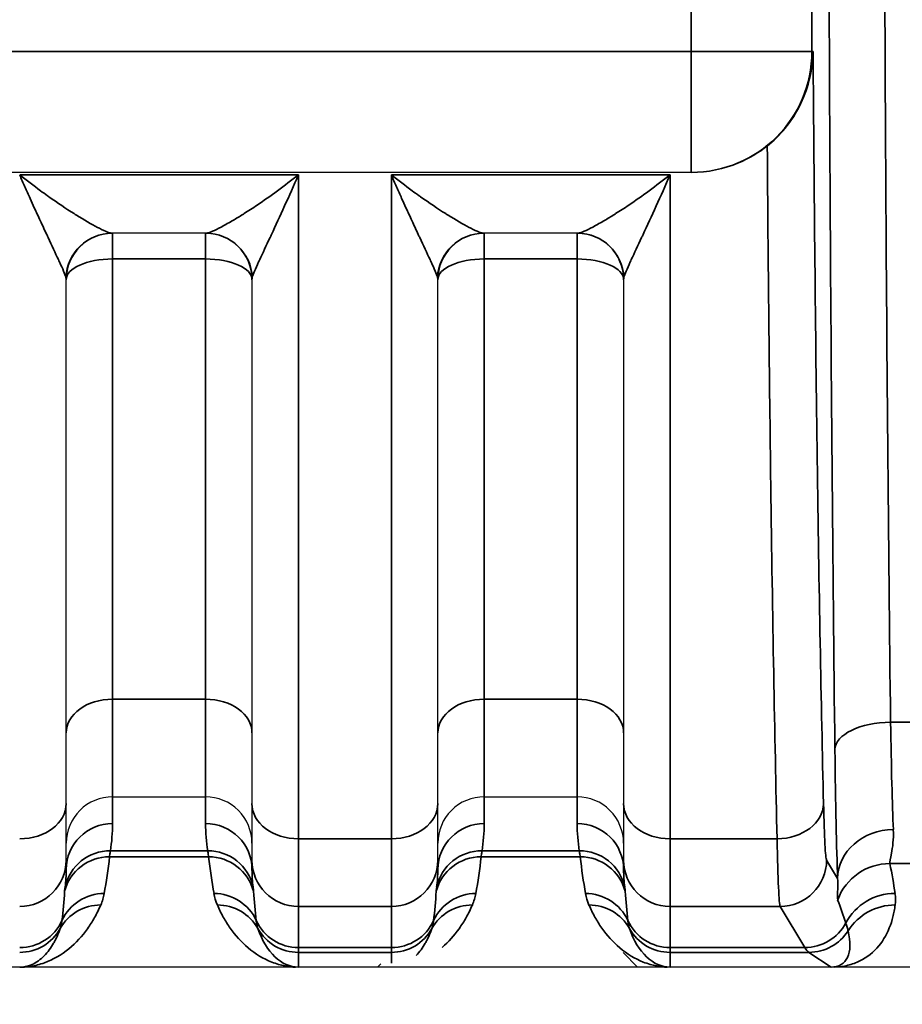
# Model space of a CAD drawing. Header units: millimetres. Extents: x 399 to 6233, y -1870 to 1602.
# Tile 229 of 256: x 6066 to 6075, y -533 to -522. Entities that reach past the tile are written whole.
import ezdxf

# ---------------------------------------------------------------- set-up
doc = ezdxf.new("R2010")
doc.units = ezdxf.units.MM
for name, color, linetype, lineweight in [('AM_5', 3, 'Continuous', 25), ('可見 (ISO)', 7, 'Continuous', 25), ('窄部可見 (ISO)', 7, 'Continuous', 35)]:
    doc.layers.add(name, color=color, linetype=linetype, lineweight=lineweight)
doc.styles.add('尺寸標註', font='romans.shx', dxfattribs={"bigfont": 'CHINESET.SHX'})
doc.dimstyles.new('CNS1$0', dxfattribs={"dimtxt": 2.5, "dimasz": 2.5, "dimexe": 1, "dimexo": 1, "dimgap": 1.5, "dimtad": 1, "dimtoh": 1, "dimdec": 1, "dimdsep": 46, "dimtxsty": '尺寸標註', "dimcen": 0, "dimclrd": 2, "dimclre": 2, "dimclrt": 1, "dimadec": 0, "dimazin": 2, "dimtp": 0.1, "dimtm": 0.1, "dimtfac": 0.71, "dimtdec": 1, "dimtmove": 0, "dimatfit": 0, "dimfxl": 0, "dimlwd": 13, "dimlwe": 13, "dimarcsym": 0})

# ---------------------------------------------------------------- blocks, each defined once
blk = doc.blocks.new('*D346')
at = {"layer": 'AM_5', "color": 2, "lineweight": 13}
for p, q in [((6110.218, -518.066), (6110.218, -550.64)), ((5949.518, -534.298), (5949.518, -550.64)), ((6107.718, -549.64), (5952.018, -549.64))]:
    blk.add_line(p, q, dxfattribs=at)
at = {"layer": 'AM_5', "color": 2, "lineweight": -2}
for points in [[(5952.018, -549.224), (5952.018, -550.057), (5949.518, -549.64)], [(6107.718, -549.224), (6107.718, -550.057), (6110.218, -549.64)]]:
    blk.add_solid(points, dxfattribs=at)
at = {"layer": 'Defpoints', "color": 0, "lineweight": -2}
for p in [(6110.218, -517.066), (5949.518, -533.298), (5949.518, -549.64)]:
    blk.add_point(p, dxfattribs=at)
at = {"layer": 'AM_5', "color": 1, "insert": (6037.096, -546.89), "char_height": 2.5, "attachment_point": 5, "style": '尺寸標註'}
blk.add_mtext('160.7', dxfattribs=at)

msp = doc.modelspace()

# ---------------------------------------------------------------- linework, layer by layer
at = {"layer": '可見 (ISO)'}
for p, q in [((6072.995, -523.91), (6061.541, -523.91)), ((6073.006, -523.91), (6072.995, -523.91)), ((6067.774, -524.566), (6066.762, -524.566)), ((6071.774, -524.566), (6070.762, -524.566)), ((6066.268, -530.706), (6066.268, -525.066)), ((6068.268, -525.066), (6068.268, -530.706)), ((6070.268, -530.706), (6070.268, -525.066)), ((6072.268, -525.066), (6072.268, -530.706)), ((6066.768, -530.632), (6067.768, -530.632)), ((6070.768, -530.632), (6071.768, -530.632)), ((6066.268, -531.313), (6066.268, -530.706)), ((6068.268, -530.706), (6068.268, -531.313)), ((6070.268, -531.313), (6070.268, -530.706)), ((6072.268, -530.706), (6072.268, -531.313)), ((6066.268, -531.313), (6066.268, -531.416)), ((6068.268, -531.416), (6068.268, -531.313)), ((6070.268, -531.313), (6070.268, -531.416)), ((6072.268, -531.416), (6072.268, -531.313)), ((6072.262, -532.31), (6072.418, -532.466)), ((6069.655, -532.429), (6069.618, -532.466)), ((6094.268, -532.466), (5989.768, -532.466))]:
    msp.add_line(p, q, dxfattribs=at)
for centre, radius, start, end in [((6066.768, -525.066), 0.5, 90, 180), ((6067.768, -525.066), 0.5, 0, 90), ((6070.768, -525.066), 0.5, 90, 180), ((6071.768, -525.066), 0.5, 0, 90), ((6070.683, -527.566), 3, 101.5801, 101.5804), ((6070.683, -527.566), 3, 57.9294, 57.9303)]:
    msp.add_arc(centre, radius, start, end, dxfattribs=at)
for points, knots in [([(6073.814, -523.627), (6073.883, -523.572), (6073.948, -523.508), (6074.076, -523.354), (6074.134, -523.263), (6074.222, -523.077), (6074.254, -522.984), (6074.296, -522.799), (6074.307, -522.707), (6074.308, -522.614), (6074.308, -522.612), (6074.308, -522.61)], [0.0000025, 0.0000025, 0.0000025, 0.0000025, 0.0273791, 0.0273791, 0.0597, 0.0597, 0.089653, 0.089653, 0.1184213, 0.1184213, 0.1189519, 0.1189519, 0.1189519, 0.1189519]), ([(6073.814, -523.627), (6073.723, -523.7), (6073.618, -523.763), (6073.347, -523.877), (6073.172, -523.91), (6073.006, -523.91)], [-0.08439113, -0.08439113, -0.08439113, -0.08439113, -0.04960186, -0.04960186, 0, 0, 0, 0]), ([(6066.768, -530.632), (6066.636, -530.632), (6066.506, -530.686), (6066.414, -530.778), (6066.322, -530.87), (6066.268, -531.001), (6066.268, -531.131)], [0, 0, 0, 0, 0.0003907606, 0.0003907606, 0.0003907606, 0.0007815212, 0.0007815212, 0.0007815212, 0.0007815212]), ([(6068.268, -531.131), (6068.268, -531), (6068.213, -530.87), (6068.121, -530.778), (6068.029, -530.686), (6067.9, -530.632), (6067.768, -530.632)], [-0.0000151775, -0.0000151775, -0.0000151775, -0.0000151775, 0.0003793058, 0.0003793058, 0.0003793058, 0.0007737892, 0.0007737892, 0.0007737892, 0.0007737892]), ([(6070.768, -530.632), (6070.636, -530.632), (6070.506, -530.686), (6070.414, -530.778), (6070.322, -530.87), (6070.268, -531.001), (6070.268, -531.131)], [0, 0, 0, 0, 0.0003907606, 0.0003907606, 0.0003907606, 0.0007815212, 0.0007815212, 0.0007815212, 0.0007815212]), ([(6072.268, -531.131), (6072.268, -531), (6072.213, -530.87), (6072.121, -530.778), (6072.029, -530.686), (6071.9, -530.632), (6071.768, -530.632)], [-0.0000151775, -0.0000151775, -0.0000151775, -0.0000151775, 0.0003793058, 0.0003793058, 0.0003793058, 0.0007737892, 0.0007737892, 0.0007737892, 0.0007737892]), ([(6068.768, -532.466), (6068.763, -532.466), (6068.758, -532.466), (6068.752, -532.466), (6068.746, -532.466), (6068.741, -532.466), (6068.736, -532.466)], [-0.00000448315, -0.00000448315, -0.00000448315, -0.00000448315, 0.00001417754, 0.00001417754, 0.00001417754, 0.00002981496, 0.00002981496, 0.00002981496, 0.00002981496]), ([(6072.768, -532.466), (6072.763, -532.466), (6072.758, -532.466), (6072.752, -532.466), (6072.746, -532.466), (6072.741, -532.466), (6072.736, -532.466)], [-0.00000448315, -0.00000448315, -0.00000448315, -0.00000448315, 0.00001417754, 0.00001417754, 0.00001417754, 0.00002981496, 0.00002981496, 0.00002981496, 0.00002981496]), ([(6074.537, -532.466), (6074.53, -532.466), (6074.522, -532.466), (6074.516, -532.466), (6074.51, -532.466), (6074.505, -532.466), (6074.501, -532.466)], [0.00000000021, 0.00000000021, 0.00000000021, 0.00000000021, 0.00002113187, 0.00002113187, 0.00002113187, 0.0000394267, 0.0000394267, 0.0000394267, 0.0000394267])]:
    msp.add_open_spline(points, degree=3, knots=knots, dxfattribs=at)
at = {"layer": '窄部可見 (ISO)'}
for p, q in [((6072.995, -522.61), (6072.995, -511.522)), ((6074.294, -511.522), (6074.294, -522.61)), ((6061.541, -522.61), (6072.995, -522.61)), ((6072.995, -523.91), (6072.995, -522.61)), ((6074.294, -522.61), (6072.995, -522.61)), ((6074.294, -522.61), (6074.308, -522.61)), ((6065.768, -523.937), (6068.768, -523.937)), ((6068.768, -531.084), (6068.768, -523.937)), ((6069.768, -523.937), (6069.768, -531.084)), ((6069.768, -523.937), (6072.768, -523.937)), ((6072.768, -531.084), (6072.768, -523.937)), ((6066.768, -524.842), (6066.768, -524.566)), ((6067.768, -524.842), (6067.768, -524.566)), ((6070.768, -524.842), (6070.768, -524.566)), ((6071.768, -524.842), (6071.768, -524.566)), ((6067.768, -524.842), (6066.768, -524.842)), ((6066.768, -529.582), (6066.768, -524.842)), ((6067.768, -524.842), (6067.768, -529.582)), ((6071.768, -524.842), (6070.768, -524.842)), ((6070.768, -529.582), (6070.768, -524.842)), ((6071.768, -524.842), (6071.768, -529.582)), ((6066.768, -529.582), (6067.768, -529.582)), ((6066.768, -530.632), (6066.768, -529.582)), ((6067.768, -529.582), (6067.768, -530.632)), ((6070.768, -529.582), (6071.768, -529.582)), ((6070.768, -530.632), (6070.768, -529.582)), ((6071.768, -529.582), (6071.768, -530.632)), ((6075.142, -529.828), (6075.393, -529.828)), ((6066.768, -530.632), (6066.768, -530.92)), ((6067.768, -530.92), (6067.768, -530.632)), ((6070.768, -530.632), (6070.768, -530.92)), ((6071.768, -530.92), (6071.768, -530.632)), ((6068.768, -531.084), (6069.768, -531.084)), ((6068.768, -531.813), (6068.768, -531.084)), ((6069.768, -531.084), (6069.768, -531.813)), ((6072.768, -531.084), (6073.92, -531.084)), ((6072.768, -531.813), (6072.768, -531.084)), ((6066.744, -531.215), (6067.791, -531.215)), ((6070.744, -531.215), (6071.791, -531.215)), ((6067.801, -531.278), (6066.734, -531.278)), ((6071.801, -531.278), (6070.734, -531.278)), ((6074.453, -531.313), (6074.571, -531.511)), ((6075.402, -531.351), (6075.134, -531.351)), ((6069.768, -531.813), (6068.768, -531.813)), ((6068.768, -531.813), (6068.768, -532.256)), ((6069.768, -532.256), (6069.768, -531.813)), ((6073.953, -531.813), (6072.768, -531.813)), ((6072.768, -531.813), (6072.768, -532.256)), ((6074.218, -532.256), (6073.953, -531.813)), ((6068.768, -532.256), (6069.768, -532.256)), ((6068.768, -532.307), (6068.768, -532.256)), ((6069.768, -532.307), (6068.768, -532.307)), ((6068.768, -532.307), (6068.768, -532.466)), ((6069.768, -532.256), (6069.768, -532.307)), ((6069.768, -532.422), (6069.768, -532.307)), ((6072.768, -532.256), (6074.218, -532.256)), ((6072.768, -532.307), (6072.768, -532.256)), ((6074.262, -532.307), (6072.768, -532.307)), ((6072.768, -532.307), (6072.768, -532.466)), ((6074.501, -532.466), (6074.262, -532.307))]:
    msp.add_line(p, q, dxfattribs=at)
for centre, major_axis, ratio, start_param, end_param in [((6075.627, -517.066), (0, -26), 0.02143, 4.712389, 5.225461), ((6072.995, -522.61), (0, -1.3), 0.999781, 0, 1.570796), ((6066.762, -525.066), (0, 0.5), 0.995128, 0, 1.522394), ((6067.774, -525.066), (0, 0.5), 0.995128, 4.760791, 6.283185), ((6070.762, -525.066), (0, 0.5), 0.995128, 0, 1.522394), ((6071.774, -525.066), (0, 0.5), 0.995128, 4.760791, 6.283185), ((6066.768, -525.066), (-0.5, 0), 0.448818, 4.712389, 6.283185), ((6067.768, -525.066), (0.5, 0), 0.448818, 0, 1.570796), ((6070.768, -525.066), (-0.5, 0), 0.448818, 4.712389, 6.283185), ((6071.768, -525.066), (0.5, 0), 0.448818, 0, 1.570796), ((6066.768, -529.943), (-0.5, 0), 0.722416, 4.712389, 6.283185), ((6067.768, -529.943), (0.5, 0), 0.722416, 0, 1.570796), ((6070.768, -529.943), (-0.5, 0), 0.722416, 4.712389, 6.283185), ((6071.768, -529.943), (0.5, 0), 0.722416, 0, 1.570796), ((6075.142, -530.123), (-0.6, -0.007), 0.49083, 4.706597, 6.259146), ((6075.198, -528.754), (0.007, -2.58), 0.02502, 5.141663, 5.756891), ((6074.598, -528.834), (-0.007, 3.096), 0.02085, 2.000085, 2.615317), ((6065.768, -530.706), (0.5, 0), 0.756436, 4.712389, 6.283185), ((6068.768, -530.706), (-0.5, 0), 0.756436, 0, 1.570796), ((6069.768, -530.706), (0.5, 0), 0.756436, 4.712389, 6.283185), ((6072.768, -530.706), (-0.5, 0), 0.756436, 0, 1.570796), ((6073.92, -530.706), (0.5, 0.012), 0.756341, 4.694068, 6.251166), ((6074.451, -529.204), (0.003, -2.11), 0.022449, 5.503973, 6.245732), ((6066.768, -531.416), (-0.5, 0), 0.991894, 4.712389, 6.283185), ((6066.262, -530.994), (-0.052, -0.974), 0.515671, 1.369912, 1.674524), ((6068.273, -530.994), (0.052, -0.974), 0.515671, 4.608661, 4.913273), ((6067.768, -531.416), (0.5, 0), 0.991894, 0, 1.570796), ((6070.768, -531.416), (-0.5, 0), 0.991894, 4.712389, 6.283185), ((6070.262, -530.994), (-0.052, -0.974), 0.515671, 1.369912, 1.674524), ((6072.273, -530.994), (0.052, -0.974), 0.515671, 4.608661, 4.913273), ((6071.768, -531.416), (0.5, 0), 0.991894, 0, 1.570796), ((6075.171, -531.511), (-0.6, -0.023), 0.876399, 4.678969, 6.239685), ((6073.951, -529.282), (-0.003, 2.532), 0.018707, 2.362393, 3.10415), ((6066.744, -531.71), (-0.494, 0.079), 0.99169, 4.869348, 6.224987), ((6067.791, -531.71), (0.494, 0.079), 0.99169, 0.058198, 1.413837), ((6070.744, -531.71), (-0.494, 0.079), 0.99169, 4.869348, 6.224987), ((6071.791, -531.71), (0.494, 0.079), 0.99169, 0.058198, 1.413837), ((6065.768, -531.313), (0.5, 0), 0.999391, 4.712389, 6.283185), ((6066.734, -531.777), (-0.497, 0.054), 0.998252, 4.819575, 6.131234), ((6066.216, -531.044), (-0.126, -1.734), 0.309252, 1.221866, 1.457857), ((6068.32, -531.044), (0.126, -1.734), 0.309252, 4.825328, 5.06132), ((6067.801, -531.777), (0.497, 0.054), 0.998252, 0.151951, 1.463611), ((6068.768, -531.313), (-0.5, 0), 0.999391, 0, 1.570796), ((6069.768, -531.313), (0.5, 0), 0.999391, 4.712389, 6.283185), ((6070.734, -531.777), (-0.497, 0.054), 0.998252, 4.819575, 6.131234), ((6070.216, -531.044), (-0.126, -1.734), 0.309252, 1.221866, 1.457857), ((6072.32, -531.044), (0.126, -1.734), 0.309252, 4.825328, 5.06132), ((6071.801, -531.777), (0.497, 0.054), 0.998252, 0.151951, 1.463611), ((6072.768, -531.313), (-0.5, 0), 0.999391, 0, 1.570796), ((6073.953, -531.313), (-0.429, -0.257), 0.999172, 1.030857, 2.600922), ((6075.134, -531.95), (0.588, 0.12), 0.998201, 1.369933, 2.582126), ((6074.413, -530.917), (0.587, -1.898), 0.297416, 1.071506, 1.249581), ((6065.768, -531.416), (0, 0.876), 0.570857, 4.496293, 4.712389), ((6068.768, -531.416), (0, 0.876), 0.570857, 1.570796, 1.786892), ((6069.768, -531.416), (0, 0.876), 0.570857, 4.496293, 4.712389), ((6072.768, -531.416), (0, 0.876), 0.570857, 1.570796, 1.786892), ((6065.768, -531.147), (0, 1.961), 0.255034, 4.282281, 4.453176), ((6066.677, -532.173), (-0.492, 0.092), 0.998212, 4.896417, 6.037237), ((6067.859, -532.173), (0.492, 0.092), 0.998212, 0.245949, 1.386768), ((6068.768, -531.147), (0, 1.961), 0.255034, 1.830009, 2.000904), ((6069.768, -531.147), (0, 1.961), 0.255034, 4.282281, 4.453176), ((6070.677, -532.173), (-0.492, 0.092), 0.998212, 4.896417, 6.037237), ((6071.859, -532.173), (0.492, 0.092), 0.998212, 0.245949, 1.386768), ((6072.768, -531.147), (0, 1.961), 0.255034, 1.830009, 2.000904), ((6075.189, -532.271), (0.594, 0.083), 0.998238, 1.431986, 2.513646), ((6066.64, -532.296), (-0.46, 0.197), 0.997957, 5.115617, 6.17612), ((6067.895, -532.296), (0.46, 0.197), 0.997957, 0.107065, 1.167568), ((6070.64, -532.296), (-0.46, 0.197), 0.997957, 5.115617, 6.17612), ((6071.895, -532.296), (0.46, 0.197), 0.997957, 0.107065, 1.167568), ((6073.765, -531.001), (-1.006, 2.097), 0.194686, 4.130256, 4.260833), ((6075.191, -532.395), (0.595, -0.075), 0.998245, 1.696485, 2.702846), ((6065.768, -531.756), (-0.5, 0), 0.999391, 1.570796, 2.711485), ((6068.768, -531.756), (-0.5, 0), 0.999391, 0.430108, 1.570796), ((6069.768, -531.756), (-0.5, 0), 0.999391, 1.570796, 2.711485), ((6072.768, -531.756), (-0.5, 0), 0.999391, 0.430108, 1.570796), ((6074.218, -531.756), (-0.429, -0.257), 0.999172, 1.030857, 2.112865), ((6065.768, -531.807), (-0.5, 0), 0.999903, 1.570796, 2.630736), ((6068.768, -531.807), (-0.5, 0), 0.999903, 0.510856, 1.570796), ((6068.768, -531.655), (0, 0.811), 0.616376, 2.081653, 3.141593), ((6069.768, -531.807), (-0.5, 0), 0.999903, 1.570796, 2.630736), ((6072.768, -531.807), (-0.5, 0), 0.999903, 0.510856, 1.570796), ((6072.768, -531.655), (0, 0.811), 0.616376, 2.081653, 3.141593), ((6074.262, -531.807), (-0.277, -0.416), 0.999683, 0.588111, 1.594775), ((6073.987, -531.624), (-0.641, 0.802), 0.399262, 2.832426, 3.839089), ((6074.291, -432.273), (0, -100.043), 0.020838, 6.248286, 6.269226)]:
    msp.add_ellipse(centre, major_axis=major_axis, ratio=ratio, start_param=start_param, end_param=end_param, dxfattribs=at)
for points, knots in [([(6074.542, -530.123), (6074.519, -528.141), (6074.501, -526.015), (6074.489, -523.815), (6074.476, -521.615), (6074.47, -519.341), (6074.47, -517.066)], [5.7701132, 5.7701132, 5.7701132, 5.7701132, 6.0266493, 6.0266493, 6.0266493, 6.2831853, 6.2831853, 6.2831853, 6.2831853]), ([(6074.308, -522.61), (6074.318, -524.141), (6074.333, -525.634), (6074.352, -527.001), (6074.371, -528.386), (6074.394, -529.641), (6074.42, -530.706)], [0.3125516, 0.3125516, 0.3125516, 0.3125516, 0.583573, 0.583573, 0.583573, 0.8578464, 0.8578464, 0.8578464, 0.8578464]), ([(6073.92, -531.084), (6073.894, -529.987), (6073.871, -528.697), (6073.852, -527.277), (6073.837, -526.128), (6073.824, -524.895), (6073.814, -523.627)], [5.4253389, 5.4253389, 5.4253389, 5.4253389, 5.6994911, 5.6994911, 5.6994911, 5.9212639, 5.9212639, 5.9212639, 5.9212639]), ([(6066.265, -525.042), (6066.26, -525.024), (6066.251, -525), (6066.24, -524.973), (6066.228, -524.943), (6066.213, -524.91), (6066.196, -524.874), (6066.192, -524.866), (6066.188, -524.857), (6066.184, -524.848), (6066.151, -524.777), (6066.113, -524.696), (6066.073, -524.611), (6066.068, -524.6), (6066.063, -524.59), (6066.058, -524.579), (6066.036, -524.53), (6066.012, -524.48), (6065.989, -524.429), (6065.968, -524.384), (6065.947, -524.338), (6065.925, -524.291), (6065.91, -524.258), (6065.895, -524.224), (6065.879, -524.19), (6065.861, -524.149), (6065.842, -524.107), (6065.824, -524.065), (6065.805, -524.023), (6065.786, -523.98), (6065.768, -523.937)], [0, 0, 0, 0, 0.000170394, 0.000170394, 0.000170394, 0.00035746, 0.00035746, 0.00035746, 0.000401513, 0.000401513, 0.000401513, 0.000758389, 0.000758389, 0.000758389, 0.000803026, 0.000803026, 0.000803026, 0.001003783, 0.001003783, 0.001003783, 0.001179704, 0.001179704, 0.001179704, 0.001304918, 0.001304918, 0.001304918, 0.001455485, 0.001455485, 0.001455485, 0.001606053, 0.001606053, 0.001606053, 0.001606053]), ([(6065.768, -523.937), (6065.842, -523.996), (6065.918, -524.053), (6065.992, -524.108), (6066.017, -524.126), (6066.042, -524.144), (6066.066, -524.161), (6066.072, -524.165), (6066.077, -524.169), (6066.083, -524.173), (6066.175, -524.238), (6066.266, -524.3), (6066.353, -524.354), (6066.362, -524.36), (6066.37, -524.365), (6066.379, -524.371), (6066.461, -524.422), (6066.539, -524.467), (6066.606, -524.502), (6066.612, -524.505), (6066.619, -524.508), (6066.625, -524.511), (6066.658, -524.528), (6066.688, -524.542), (6066.712, -524.552), (6066.735, -524.561), (6066.753, -524.566), (6066.762, -524.566)], [-0.000006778, -0.000006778, -0.000006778, -0.000006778, 0.000287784, 0.000287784, 0.000287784, 0.000385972, 0.000385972, 0.000385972, 0.000408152, 0.000408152, 0.000408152, 0.000778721, 0.000778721, 0.000778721, 0.000816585, 0.000816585, 0.000816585, 0.001171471, 0.001171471, 0.001171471, 0.001205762, 0.001205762, 0.001205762, 0.001389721, 0.001389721, 0.001389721, 0.00156422, 0.00156422, 0.00156422, 0.00156422]), ([(6067.774, -524.566), (6067.782, -524.566), (6067.8, -524.561), (6067.823, -524.552), (6067.847, -524.542), (6067.877, -524.528), (6067.91, -524.511), (6067.917, -524.508), (6067.923, -524.505), (6067.929, -524.502), (6067.966, -524.482), (6068.007, -524.46), (6068.049, -524.435), (6068.084, -524.415), (6068.119, -524.394), (6068.156, -524.371), (6068.165, -524.365), (6068.174, -524.36), (6068.182, -524.354), (6068.228, -524.325), (6068.275, -524.295), (6068.323, -524.263), (6068.466, -524.166), (6068.618, -524.055), (6068.768, -523.937)], [0, 0, 0, 0, 0.000175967, 0.000175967, 0.000175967, 0.000359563, 0.000359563, 0.000359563, 0.000393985, 0.000393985, 0.000393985, 0.000590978, 0.000590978, 0.000590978, 0.000749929, 0.000749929, 0.000749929, 0.000787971, 0.000787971, 0.000787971, 0.000984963, 0.000984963, 0.000984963, 0.001575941, 0.001575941, 0.001575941, 0.001575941]), ([(6068.768, -523.937), (6068.668, -524.167), (6068.568, -524.385), (6068.477, -524.579), (6068.472, -524.59), (6068.467, -524.601), (6068.462, -524.611), (6068.422, -524.696), (6068.384, -524.777), (6068.351, -524.848), (6068.347, -524.857), (6068.343, -524.866), (6068.339, -524.874), (6068.323, -524.91), (6068.307, -524.944), (6068.295, -524.973), (6068.284, -525), (6068.275, -525.024), (6068.271, -525.042)], [-0.000007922, -0.000007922, -0.000007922, -0.000007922, 0.000792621, 0.000792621, 0.000792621, 0.000836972, 0.000836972, 0.000836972, 0.001192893, 0.001192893, 0.001192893, 0.001236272, 0.001236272, 0.001236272, 0.001422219, 0.001422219, 0.001422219, 0.001593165, 0.001593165, 0.001593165, 0.001593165]), ([(6070.265, -525.042), (6070.26, -525.024), (6070.251, -525), (6070.24, -524.973), (6070.228, -524.943), (6070.213, -524.91), (6070.196, -524.874), (6070.192, -524.866), (6070.188, -524.857), (6070.184, -524.848), (6070.151, -524.777), (6070.113, -524.696), (6070.073, -524.611), (6070.068, -524.6), (6070.063, -524.59), (6070.058, -524.579), (6070.036, -524.53), (6070.012, -524.48), (6069.989, -524.429), (6069.968, -524.384), (6069.947, -524.338), (6069.925, -524.291), (6069.91, -524.258), (6069.895, -524.224), (6069.879, -524.19), (6069.861, -524.149), (6069.842, -524.107), (6069.824, -524.065), (6069.805, -524.023), (6069.786, -523.98), (6069.768, -523.937)], [0, 0, 0, 0, 0.000170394, 0.000170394, 0.000170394, 0.00035746, 0.00035746, 0.00035746, 0.000401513, 0.000401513, 0.000401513, 0.000758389, 0.000758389, 0.000758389, 0.000803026, 0.000803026, 0.000803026, 0.001003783, 0.001003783, 0.001003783, 0.001179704, 0.001179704, 0.001179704, 0.001304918, 0.001304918, 0.001304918, 0.001455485, 0.001455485, 0.001455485, 0.001606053, 0.001606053, 0.001606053, 0.001606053]), ([(6069.768, -523.937), (6069.842, -523.996), (6069.918, -524.053), (6069.992, -524.108), (6070.017, -524.126), (6070.042, -524.144), (6070.066, -524.161), (6070.072, -524.165), (6070.077, -524.169), (6070.083, -524.173), (6070.175, -524.238), (6070.266, -524.3), (6070.353, -524.354), (6070.362, -524.36), (6070.37, -524.365), (6070.379, -524.371), (6070.461, -524.422), (6070.539, -524.467), (6070.606, -524.502), (6070.612, -524.505), (6070.619, -524.508), (6070.625, -524.511), (6070.658, -524.528), (6070.688, -524.542), (6070.712, -524.552), (6070.735, -524.561), (6070.753, -524.566), (6070.762, -524.566)], [-0.000006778, -0.000006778, -0.000006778, -0.000006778, 0.000287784, 0.000287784, 0.000287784, 0.000385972, 0.000385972, 0.000385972, 0.000408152, 0.000408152, 0.000408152, 0.000778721, 0.000778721, 0.000778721, 0.000816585, 0.000816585, 0.000816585, 0.001171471, 0.001171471, 0.001171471, 0.001205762, 0.001205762, 0.001205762, 0.001389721, 0.001389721, 0.001389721, 0.00156422, 0.00156422, 0.00156422, 0.00156422]), ([(6071.774, -524.566), (6071.782, -524.566), (6071.8, -524.561), (6071.823, -524.552), (6071.847, -524.542), (6071.877, -524.528), (6071.91, -524.511), (6071.917, -524.508), (6071.923, -524.505), (6071.929, -524.502), (6071.966, -524.482), (6072.007, -524.46), (6072.049, -524.435), (6072.084, -524.415), (6072.119, -524.394), (6072.156, -524.371), (6072.165, -524.365), (6072.174, -524.36), (6072.182, -524.354), (6072.228, -524.325), (6072.275, -524.295), (6072.323, -524.263), (6072.466, -524.166), (6072.618, -524.055), (6072.768, -523.937)], [0, 0, 0, 0, 0.000175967, 0.000175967, 0.000175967, 0.000359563, 0.000359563, 0.000359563, 0.000393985, 0.000393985, 0.000393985, 0.000590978, 0.000590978, 0.000590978, 0.000749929, 0.000749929, 0.000749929, 0.000787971, 0.000787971, 0.000787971, 0.000984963, 0.000984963, 0.000984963, 0.001575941, 0.001575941, 0.001575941, 0.001575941]), ([(6072.768, -523.937), (6072.668, -524.167), (6072.568, -524.385), (6072.477, -524.579), (6072.472, -524.59), (6072.467, -524.601), (6072.462, -524.611), (6072.422, -524.696), (6072.384, -524.777), (6072.351, -524.848), (6072.347, -524.857), (6072.343, -524.866), (6072.339, -524.874), (6072.323, -524.91), (6072.307, -524.944), (6072.295, -524.973), (6072.284, -525), (6072.275, -525.024), (6072.271, -525.042)], [-0.000007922, -0.000007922, -0.000007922, -0.000007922, 0.000792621, 0.000792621, 0.000792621, 0.000836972, 0.000836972, 0.000836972, 0.001192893, 0.001192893, 0.001192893, 0.001236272, 0.001236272, 0.001236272, 0.001422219, 0.001422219, 0.001422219, 0.001593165, 0.001593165, 0.001593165, 0.001593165]), ([(6075.171, -530.985), (6075.176, -531.093), (6075.163, -531.177), (6075.14, -531.299), (6075.13, -531.337), (6075.134, -531.351)], [0, 0, 0, 0, 0.000661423, 0.000661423, 0.001322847, 0.001322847, 0.001322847, 0.001322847]), ([(6066.744, -531.215), (6066.742, -531.23), (6066.74, -531.243), (6066.738, -531.254), (6066.736, -531.264), (6066.735, -531.272), (6066.734, -531.278)], [0, 0, 0, 0, 0.0003655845, 0.0003655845, 0.0003655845, 0.0006862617, 0.0006862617, 0.0006862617, 0.0006862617]), ([(6067.801, -531.278), (6067.8, -531.272), (6067.799, -531.264), (6067.798, -531.254), (6067.796, -531.243), (6067.794, -531.23), (6067.791, -531.215)], [0, 0, 0, 0, 0.0003206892, 0.0003206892, 0.0003206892, 0.0006862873, 0.0006862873, 0.0006862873, 0.0006862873]), ([(6070.744, -531.215), (6070.742, -531.23), (6070.74, -531.243), (6070.738, -531.254), (6070.736, -531.264), (6070.735, -531.272), (6070.734, -531.278)], [0, 0, 0, 0, 0.0003655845, 0.0003655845, 0.0003655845, 0.0006862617, 0.0006862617, 0.0006862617, 0.0006862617]), ([(6071.801, -531.278), (6071.8, -531.272), (6071.799, -531.264), (6071.798, -531.254), (6071.796, -531.243), (6071.794, -531.23), (6071.791, -531.215)], [0, 0, 0, 0, 0.0003206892, 0.0003206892, 0.0003206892, 0.0006862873, 0.0006862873, 0.0006862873, 0.0006862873]), ([(6074.572, -531.74), (6074.568, -531.728), (6074.568, -531.704), (6074.571, -531.666), (6074.571, -531.665), (6074.571, -531.664), (6074.571, -531.663), (6074.573, -531.626), (6074.577, -531.576), (6074.571, -531.511)], [0, 0, 0, 0, 0.000774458, 0.000774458, 0.000774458, 0.000793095, 0.000793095, 0.000793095, 0.001548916, 0.001548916, 0.001548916, 0.001548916]), ([(6066.251, -531.649), (6066.251, -531.644), (6066.252, -531.638), (6066.253, -531.631), (6066.254, -531.623), (6066.255, -531.614), (6066.256, -531.603)], [0, 0, 0, 0, 0.0003365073, 0.0003365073, 0.0003365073, 0.0007195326, 0.0007195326, 0.0007195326, 0.0007195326]), ([(6068.279, -531.603), (6068.281, -531.614), (6068.282, -531.623), (6068.283, -531.631), (6068.283, -531.638), (6068.284, -531.644), (6068.284, -531.649)], [0, 0, 0, 0, 0.0003830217, 0.0003830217, 0.0003830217, 0.0007195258, 0.0007195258, 0.0007195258, 0.0007195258]), ([(6070.251, -531.649), (6070.251, -531.644), (6070.252, -531.638), (6070.253, -531.631), (6070.254, -531.623), (6070.255, -531.614), (6070.256, -531.603)], [0, 0, 0, 0, 0.0003365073, 0.0003365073, 0.0003365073, 0.0007195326, 0.0007195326, 0.0007195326, 0.0007195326]), ([(6072.279, -531.603), (6072.281, -531.614), (6072.282, -531.623), (6072.283, -531.631), (6072.283, -531.638), (6072.284, -531.644), (6072.284, -531.649)], [0, 0, 0, 0, 0.0003830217, 0.0003830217, 0.0003830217, 0.0007195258, 0.0007195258, 0.0007195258, 0.0007195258]), ([(6066.64, -531.797), (6066.62, -531.845), (6066.597, -531.89), (6066.573, -531.932), (6066.562, -531.953), (6066.55, -531.973), (6066.537, -531.993), (6066.524, -532.013), (6066.511, -532.032), (6066.497, -532.052), (6066.441, -532.13), (6066.373, -532.205), (6066.297, -532.268), (6066.216, -532.334), (6066.126, -532.386), (6066.034, -532.419), (6065.984, -532.438), (6065.933, -532.45), (6065.884, -532.458), (6065.855, -532.462), (6065.827, -532.465), (6065.799, -532.466)], [5.223245, 5.223245, 5.223245, 5.223245, 5.354552, 5.354552, 5.354552, 5.419355, 5.419355, 5.419355, 5.483883, 5.483883, 5.483883, 5.743378, 5.743378, 5.743378, 6.016313, 6.016313, 6.016313, 6.164539, 6.164539, 6.164539, 6.251487, 6.251487, 6.251487, 6.251487]), ([(6068.736, -532.466), (6068.7, -532.465), (6068.662, -532.46), (6068.624, -532.453), (6068.577, -532.444), (6068.528, -532.43), (6068.48, -532.411), (6068.391, -532.376), (6068.304, -532.324), (6068.227, -532.258), (6068.153, -532.196), (6068.087, -532.122), (6068.033, -532.045), (6068.02, -532.026), (6068.007, -532.007), (6067.994, -531.987), (6067.982, -531.968), (6067.971, -531.948), (6067.959, -531.928), (6067.937, -531.887), (6067.915, -531.843), (6067.895, -531.797)], [3.173291, 3.173291, 3.173291, 3.173291, 3.287215, 3.287215, 3.287215, 3.430226, 3.430226, 3.430226, 3.695724, 3.695724, 3.695724, 3.948724, 3.948724, 3.948724, 4.011508, 4.011508, 4.011508, 4.074452, 4.074452, 4.074452, 4.201533, 4.201533, 4.201533, 4.201533]), ([(6070.64, -531.797), (6070.62, -531.845), (6070.597, -531.89), (6070.573, -531.932), (6070.562, -531.953), (6070.55, -531.973), (6070.537, -531.993), (6070.524, -532.013), (6070.511, -532.032), (6070.497, -532.052), (6070.445, -532.125), (6070.383, -532.194), (6070.314, -532.254)], [5.2232453, 5.2232453, 5.2232453, 5.2232453, 5.3545516, 5.3545516, 5.3545516, 5.4193546, 5.4193546, 5.4193546, 5.4838829, 5.4838829, 5.4838829, 5.724333, 5.724333, 5.724333, 5.724333]), ([(6072.736, -532.466), (6072.7, -532.465), (6072.662, -532.46), (6072.624, -532.453), (6072.577, -532.444), (6072.528, -532.43), (6072.48, -532.411), (6072.391, -532.376), (6072.304, -532.324), (6072.227, -532.258), (6072.153, -532.196), (6072.087, -532.122), (6072.033, -532.045), (6072.02, -532.026), (6072.007, -532.007), (6071.994, -531.987), (6071.982, -531.968), (6071.971, -531.948), (6071.959, -531.928), (6071.937, -531.887), (6071.915, -531.843), (6071.895, -531.797)], [3.173291, 3.173291, 3.173291, 3.173291, 3.287215, 3.287215, 3.287215, 3.430226, 3.430226, 3.430226, 3.695724, 3.695724, 3.695724, 3.948724, 3.948724, 3.948724, 4.011508, 4.011508, 4.011508, 4.074452, 4.074452, 4.074452, 4.201533, 4.201533, 4.201533, 4.201533]), ([(6075.191, -531.796), (6075.188, -531.819), (6075.185, -531.841), (6075.181, -531.862), (6075.177, -531.884), (6075.172, -531.904), (6075.167, -531.924), (6075.157, -531.965), (6075.144, -532.006), (6075.128, -532.044), (6075.096, -532.124), (6075.051, -532.198), (6074.995, -532.26), (6074.935, -532.326), (6074.862, -532.378), (6074.781, -532.412), (6074.737, -532.431), (6074.692, -532.445), (6074.645, -532.454), (6074.609, -532.46), (6074.573, -532.464), (6074.537, -532.466)], [5.2774615, 5.2774615, 5.2774615, 5.2774615, 5.3361469, 5.3361469, 5.3361469, 5.3948827, 5.3948827, 5.3948827, 5.5128985, 5.5128985, 5.5128985, 5.7541006, 5.7541006, 5.7541006, 6.0094082, 6.0094082, 6.0094082, 6.1463346, 6.1463346, 6.1463346, 6.2510171, 6.2510171, 6.2510171, 6.2510171]), ([(6066.204, -532.051), (6066.208, -532.039), (6066.212, -532.026), (6066.214, -532.012), (6066.218, -531.997), (6066.22, -531.981), (6066.222, -531.964)], [0, 0, 0, 0, 0.001000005, 0.001000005, 0.001000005, 0.002089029, 0.002089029, 0.002089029, 0.002089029]), ([(6068.313, -531.964), (6068.315, -531.98), (6068.317, -531.995), (6068.32, -532.009), (6068.323, -532.024), (6068.327, -532.038), (6068.331, -532.051)], [0, 0, 0, 0, 0.001000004, 0.001000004, 0.001000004, 0.00208903, 0.00208903, 0.00208903, 0.00208903]), ([(6070.204, -532.051), (6070.208, -532.039), (6070.212, -532.026), (6070.214, -532.012), (6070.218, -531.997), (6070.22, -531.981), (6070.222, -531.964)], [0, 0, 0, 0, 0.001000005, 0.001000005, 0.001000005, 0.002089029, 0.002089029, 0.002089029, 0.002089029]), ([(6072.313, -531.964), (6072.315, -531.98), (6072.317, -531.995), (6072.32, -532.009), (6072.323, -532.024), (6072.327, -532.038), (6072.331, -532.051)], [0, 0, 0, 0, 0.001000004, 0.001000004, 0.001000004, 0.00208903, 0.00208903, 0.00208903, 0.00208903]), ([(6074.684, -532.074), (6074.682, -532.063), (6074.678, -532.05), (6074.674, -532.037), (6074.67, -532.022), (6074.665, -532.007), (6074.66, -531.99)], [0, 0, 0, 0, 0.001000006, 0.001000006, 0.001000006, 0.00208995, 0.00208995, 0.00208995, 0.00208995]), ([(6065.768, -532.466), (6065.787, -532.466), (6065.806, -532.464), (6065.826, -532.46), (6065.851, -532.456), (6065.876, -532.448), (6065.901, -532.437), (6065.947, -532.416), (6065.992, -532.384), (6066.032, -532.343), (6066.071, -532.304), (6066.105, -532.258), (6066.133, -532.209), (6066.14, -532.197), (6066.146, -532.185), (6066.152, -532.173), (6066.159, -532.16), (6066.165, -532.148), (6066.171, -532.135), (6066.182, -532.109), (6066.194, -532.081), (6066.204, -532.051)], [0, 0, 0, 0, 0.118718, 0.118718, 0.118718, 0.265807, 0.265807, 0.265807, 0.538343, 0.538343, 0.538343, 0.79846, 0.79846, 0.79846, 0.863202, 0.863202, 0.863202, 0.928222, 0.928222, 0.928222, 1.05994, 1.05994, 1.05994, 1.05994]), ([(6070.035, -532.34), (6070.072, -532.302), (6070.105, -532.257), (6070.133, -532.209), (6070.14, -532.197), (6070.146, -532.185), (6070.152, -532.173), (6070.159, -532.16), (6070.165, -532.148), (6070.171, -532.135), (6070.182, -532.109), (6070.194, -532.081), (6070.204, -532.051)], [0.5439328, 0.5439328, 0.5439328, 0.5439328, 0.7984602, 0.7984602, 0.7984602, 0.8632018, 0.8632018, 0.8632018, 0.9282225, 0.9282225, 0.9282225, 1.05994, 1.05994, 1.05994, 1.05994])]:
    msp.add_open_spline(points, degree=3, knots=knots, dxfattribs=at)
for points in [[(6066.268, -525.066), (6066.268, -525.058), (6066.267, -525.05), (6066.265, -525.042)], [(6068.271, -525.042), (6068.269, -525.05), (6068.268, -525.058), (6068.268, -525.066)], [(6070.268, -525.066), (6070.268, -525.058), (6070.267, -525.05), (6070.265, -525.042)], [(6072.271, -525.042), (6072.269, -525.05), (6072.268, -525.058), (6072.268, -525.066)], [(6066.677, -531.674), (6066.669, -531.715), (6066.658, -531.756), (6066.64, -531.797)], [(6067.895, -531.797), (6067.878, -531.756), (6067.866, -531.715), (6067.859, -531.674)], [(6070.677, -531.674), (6070.669, -531.715), (6070.658, -531.756), (6070.64, -531.797)], [(6071.895, -531.797), (6071.878, -531.756), (6071.866, -531.715), (6071.859, -531.674)], [(6075.189, -531.672), (6075.195, -531.714), (6075.197, -531.755), (6075.191, -531.796)]]:
    msp.add_open_spline(points, degree=3, dxfattribs=at)

# ---------------------------------------------------------------- dimensions: what is measured, and where the dimension line sits
at = {"layer": 'AM_5'}
dim = msp.add_linear_dim(base=(5949.518, -549.64), p1=(6110.218, -517.066), p2=(5949.518, -533.298), dimstyle='CNS1$0', override={"dimfxl": 4, "dimarcsym": 1}, dxfattribs=at)
dim.commit()
dim.dimension.update_dxf_attribs({"geometry": '*D346', "text_midpoint": (6037.096, -549.64), "dimtype": 160})

doc.saveas('drawing.dxf')
